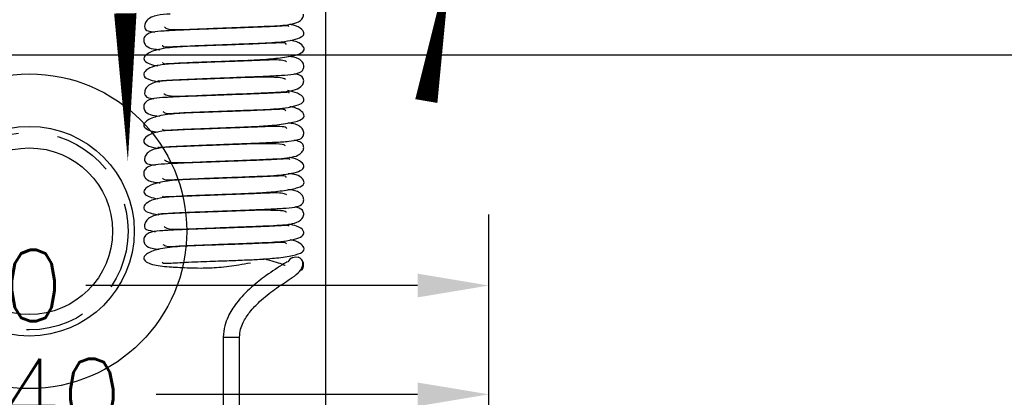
# Model space of a CAD drawing. Header units: inches. Extents: x -77 to 299, y -110 to 144.
# Tile 33 of 256: x 4.968 to 7.459, y -41.569 to -40.613. Entities that reach past the tile are written whole.
import ezdxf

# ---------------------------------------------------------------- set-up
doc = ezdxf.new("R2010")
doc.units = ezdxf.units.IN
doc.header["$MEASUREMENT"] = 0
doc.linetypes.add('HIDDEN', pattern=[0.225, 0.15, -0.075])
doc.layers.get('DEFPOINTS').update_dxf_attribs({"color": 8})
for name, color, linetype in [('DIN-M-S', 8, 'Continuous'), ('DSS-M-BA', 74, 'Continuous'), ('DSS-M-S', 53, 'Continuous'), ('DST-M-BA', 74, 'Continuous'), ('MFB-M-H', 4, 'HIDDEN'), ('MFB-M-S', 8, 'Continuous'), ('SVD-M-BA', 74, 'Continuous'), ('SVD-M-S', 8, 'Continuous'), ('SVE-M-D', 42, 'Continuous')]:
    doc.layers.add(name, color=color, linetype=linetype)
doc.styles.get("Standard").update_dxf_attribs({"font": 'txt.shx'})
doc.dimstyles.new('STANDARD$0', dxfattribs={"dimtxt": 0.156, "dimasz": 0.18, "dimexe": 0.18, "dimexo": 0.0625, "dimgap": 0.07, "dimtad": 0, "dimtih": 1, "dimtoh": 1, "dimdec": 4, "dimzin": 4, "dimdsep": 46, "dimtxsty": 'Standard', "dimcen": 0.09, "dimclrd": 2, "dimclre": 2, "dimclrt": 2, "dimadec": 4, "dimazin": 0, "dimtfac": 1, "dimtdec": 4, "dimtofl": 0, "dimtmove": 0, "dimatfit": 3, "dimfxl": 0, "dimtolj": 1, "dimtzin": 0, "dimarcsym": 0})

# ---------------------------------------------------------------- blocks, each defined once
blk = doc.blocks.new('dm108289')
at = {"layer": 'DSS-M-S'}
for radius in [0.3985, 0.2655]:
    blk.add_circle((0, 0), radius, dxfattribs=at)
blk = doc.blocks.new('dm108680')
at = {"layer": 'MFB-M-H'}
blk.add_circle((0, 0), 0.25, dxfattribs=at)
at = {"layer": 'MFB-M-S'}
blk.add_circle((0, 0), 0.2109, dxfattribs=at)
blk = doc.blocks.new('Cat Whisker')
at = {"layer": 'DIN-M-S'}
for p, q in [((1.4829, -41.4165), (1.4829, -43.156)), ((1.4829, -41.4165), (1.5055, -41.4165)), ((1.5055, -41.4165), (1.5239, -41.4165)), ((1.5239, -43.156), (1.5239, -41.4165))]:
    blk.add_line(p, q, dxfattribs=at)
for points in [[(1.6591, -41.2147), (1.6655, -41.2135), (1.6721, -41.2145)], [(1.6721, -41.2145), (1.6733, -41.2149), (1.6734, -41.215)]]:
    blk.add_lwpolyline(points, dxfattribs=at)
for centre, start, end in [((1.6659, -41.234), 109.5741, 159.0129), ((1.6656, -41.2339), 316.0009, 47.4609)]:
    blk.add_arc(centre, 0.0205, start, end, dxfattribs=at)
for points, knots in [([(1.348, -40.5986), (1.3369, -40.5991), (1.3198, -40.5999), (1.3002, -40.606), (1.2885, -40.6141), (1.2832, -40.6258), (1.2842, -40.637), (1.2893, -40.6413), (1.3028, -40.6434), (1.3087, -40.6444)], [0, 0, 0, 0, 0.2010256, 0.3097747, 0.4135387, 0.5097204, 0.6058759, 0.8268954, 1, 1, 1, 1]), ([(1.3336, -40.6311), (1.3359, -40.633), (1.3407, -40.6368), (1.3568, -40.6379), (1.3776, -40.6378), (1.4037, -40.6368), (1.443, -40.635), (1.4957, -40.6331), (1.552, -40.631), (1.5958, -40.6291), (1.6266, -40.6278), (1.6533, -40.6248), (1.6748, -40.6194), (1.6868, -40.6065), (1.686, -40.6001), (1.6858, -40.5986)], [0, 0, 0, 0, 0.06256, 0.124925, 0.188244, 0.252324, 0.316868, 0.444618, 0.559277, 0.657079, 0.738681, 0.815332, 0.891991, 0.973984, 1, 1, 1, 1]), ([(1.6488, -40.6301), (1.6483, -40.6293), (1.6475, -40.6278), (1.6354, -40.6286), (1.6145, -40.6298), (1.582, -40.6313), (1.5387, -40.633), (1.4948, -40.6346), (1.4496, -40.6363), (1.4028, -40.638), (1.3583, -40.6399), (1.3245, -40.6418), (1.3015, -40.6437), (1.2872, -40.6509), (1.281, -40.6598), (1.2813, -40.671), (1.2898, -40.6821), (1.3023, -40.6864), (1.3164, -40.688), (1.322, -40.6887)], [0, 0, 0, 0, 0.046158, 0.08808, 0.13217, 0.214341, 0.287884, 0.353336, 0.421965, 0.497792, 0.580957, 0.668216, 0.748486, 0.786797, 0.823849, 0.858551, 0.890685, 0.956237, 1, 1, 1, 1]), ([(1.3286, -40.6773), (1.3288, -40.6777), (1.331, -40.6817), (1.3455, -40.6814), (1.377, -40.6801), (1.4119, -40.6784), (1.4517, -40.6768), (1.5008, -40.675), (1.5508, -40.6731), (1.5893, -40.6716), (1.6232, -40.6696), (1.6549, -40.6653), (1.6783, -40.659), (1.6898, -40.6494), (1.6837, -40.6372), (1.6676, -40.6273), (1.6529, -40.6251), (1.6502, -40.6247)], [0, 0, 0, 0, 0.009305, 0.086652, 0.176264, 0.225862, 0.278282, 0.375765, 0.456247, 0.520205, 0.583999, 0.655902, 0.735385, 0.817358, 0.900181, 0.981911, 1, 1, 1, 1]), ([(1.329, -40.7213), (1.3298, -40.7223), (1.332, -40.7247), (1.3434, -40.7238), (1.3633, -40.7227), (1.3989, -40.7209), (1.4477, -40.7191), (1.5012, -40.7171), (1.5463, -40.7155), (1.5905, -40.7132), (1.6364, -40.7085), (1.6716, -40.7023), (1.6885, -40.6929), (1.6875, -40.6811), (1.6722, -40.6687), (1.6582, -40.6662), (1.6523, -40.6652)], [0, 0, 0, 0, 0.031107, 0.077321, 0.128878, 0.18563, 0.291399, 0.376963, 0.443197, 0.515997, 0.607664, 0.713905, 0.809295, 0.889074, 0.952715, 1, 1, 1, 1]), ([(1.642, -40.6752), (1.6419, -40.6749), (1.641, -40.6707), (1.6335, -40.6715), (1.6093, -40.6719), (1.5732, -40.6739), (1.5262, -40.6756), (1.4701, -40.6777), (1.4123, -40.6796), (1.3582, -40.6818), (1.3124, -40.6881), (1.2843, -40.701), (1.2792, -40.7139), (1.2906, -40.7226), (1.3048, -40.7277), (1.3155, -40.7292), (1.3173, -40.7294)], [0, 0, 0, 0, 0.004174, 0.065136, 0.127919, 0.198458, 0.279334, 0.370411, 0.464958, 0.560539, 0.659165, 0.756695, 0.844731, 0.92086, 0.98672, 1, 1, 1, 1]), ([(1.6427, -40.7197), (1.6412, -40.7186), (1.6374, -40.7158), (1.6201, -40.7144), (1.5933, -40.7149), (1.5582, -40.7165), (1.5166, -40.7181), (1.4663, -40.7199), (1.4144, -40.7219), (1.3679, -40.7235), (1.3306, -40.7257), (1.3006, -40.7315), (1.2815, -40.7443), (1.2801, -40.7564), (1.2931, -40.765), (1.313, -40.7686), (1.322, -40.7702)], [0, 0, 0, 0, 0.046493, 0.117146, 0.179227, 0.236454, 0.303514, 0.381427, 0.467522, 0.548683, 0.62416, 0.694908, 0.765634, 0.844439, 0.929756, 1, 1, 1, 1]), ([(1.3173, -40.7668), (1.3178, -40.7672), (1.3189, -40.768), (1.3299, -40.7667), (1.3544, -40.7653), (1.3948, -40.7633), (1.4479, -40.7612), (1.4984, -40.7594), (1.5461, -40.7576), (1.5918, -40.7557), (1.6321, -40.7536), (1.6607, -40.7516), (1.6776, -40.7466), (1.6845, -40.7407), (1.6878, -40.731), (1.684, -40.7198), (1.6706, -40.7088), (1.6562, -40.7069), (1.6467, -40.7057)], [0, 0, 0, 0, 0.034331, 0.080735, 0.131335, 0.228841, 0.315637, 0.39149, 0.462782, 0.540981, 0.626442, 0.713094, 0.789187, 0.823424, 0.856383, 0.891534, 0.928699, 1, 1, 1, 1]), ([(1.6404, -40.7638), (1.637, -40.7624), (1.6291, -40.7592), (1.5973, -40.7581), (1.5582, -40.7586), (1.5163, -40.7603), (1.4714, -40.7619), (1.4195, -40.7638), (1.3704, -40.766), (1.3299, -40.7672), (1.3013, -40.7727), (1.2868, -40.7849), (1.2819, -40.8007), (1.2875, -40.808), (1.2948, -40.8117), (1.3059, -40.8128), (1.3062, -40.8129)], [0, 0, 0, 0, 0.073747, 0.173607, 0.253145, 0.315869, 0.389074, 0.476408, 0.575494, 0.666859, 0.749174, 0.787459, 0.823081, 0.901525, 0.997157, 1, 1, 1, 1]), ([(1.3322, -40.8001), (1.3325, -40.8003), (1.3364, -40.8046), (1.3522, -40.8065), (1.3803, -40.8063), (1.4069, -40.8052), (1.4368, -40.8039), (1.4781, -40.8022), (1.5277, -40.8005), (1.5778, -40.7985), (1.6243, -40.7963), (1.6601, -40.7941), (1.6821, -40.7818), (1.6872, -40.7694), (1.6846, -40.7576), (1.6756, -40.7515), (1.6648, -40.7503), (1.6626, -40.75)], [0, 0, 0, 0, 0.0073137, 0.1143366, 0.169309, 0.2247084, 0.2802651, 0.3357214, 0.4405638, 0.5318292, 0.6093377, 0.7440319, 0.8115704, 0.849359, 0.890349, 0.9782138, 1, 1, 1, 1]), ([(1.6496, -40.7986), (1.6498, -40.7981), (1.6503, -40.7964), (1.6439, -40.7968), (1.6278, -40.7975), (1.5971, -40.7993), (1.5546, -40.8009), (1.5111, -40.8026), (1.467, -40.8042), (1.421, -40.8059), (1.3747, -40.8077), (1.3365, -40.8098), (1.3074, -40.811), (1.287, -40.818), (1.2802, -40.8313), (1.2835, -40.8462), (1.2969, -40.8538), (1.3128, -40.8563), (1.321, -40.8575)], [0, 0, 0, 0, 0.018101, 0.058014, 0.101504, 0.187501, 0.264204, 0.331419, 0.396644, 0.469298, 0.549516, 0.636722, 0.719341, 0.796057, 0.832562, 0.86632, 0.930939, 1, 1, 1, 1]), ([(1.3298, -40.8451), (1.3317, -40.8468), (1.3367, -40.8512), (1.3651, -40.8489), (1.4152, -40.8468), (1.4758, -40.8445), (1.5313, -40.8424), (1.5872, -40.8403), (1.6339, -40.8377), (1.6692, -40.8305), (1.6862, -40.8229), (1.6888, -40.8116), (1.6749, -40.799), (1.6547, -40.7944), (1.6457, -40.7924)], [0, 0, 0, 0, 0.049451, 0.133205, 0.22877, 0.330791, 0.418497, 0.489287, 0.616209, 0.690926, 0.770502, 0.852264, 0.934589, 1, 1, 1, 1]), ([(1.6415, -40.8439), (1.6404, -40.8425), (1.6377, -40.839), (1.6205, -40.8401), (1.5876, -40.8417), (1.5448, -40.8435), (1.4914, -40.8455), (1.4337, -40.8475), (1.3777, -40.8494), (1.3279, -40.8535), (1.2917, -40.8646), (1.2787, -40.8782), (1.2852, -40.8885), (1.2991, -40.8948), (1.3121, -40.897), (1.3165, -40.8977)], [0, 0, 0, 0, 0.04068, 0.103862, 0.172043, 0.249766, 0.337113, 0.431024, 0.526114, 0.62429, 0.724804, 0.817226, 0.897531, 0.965231, 1, 1, 1, 1]), ([(1.3289, -40.89), (1.3301, -40.891), (1.3329, -40.8932), (1.3457, -40.8923), (1.3665, -40.8911), (1.3943, -40.8897), (1.4334, -40.8882), (1.4798, -40.8865), (1.5281, -40.8847), (1.5713, -40.883), (1.6166, -40.8796), (1.6579, -40.8737), (1.6831, -40.8663), (1.6901, -40.8553), (1.6798, -40.8423), (1.6638, -40.8348), (1.6535, -40.8336), (1.6516, -40.8334)], [0, 0, 0, 0, 0.037064, 0.083485, 0.135248, 0.192087, 0.247285, 0.342147, 0.416713, 0.481931, 0.563745, 0.664426, 0.765473, 0.852475, 0.923682, 0.986441, 1, 1, 1, 1]), ([(1.6432, -40.8881), (1.6429, -40.8875), (1.6413, -40.8848), (1.6282, -40.8833), (1.6054, -40.8829), (1.573, -40.8845), (1.5344, -40.886), (1.4867, -40.8877), (1.4342, -40.8897), (1.3849, -40.8914), (1.3438, -40.8933), (1.311, -40.8971), (1.2865, -40.9081), (1.2783, -40.921), (1.2885, -40.9312), (1.3033, -40.9363), (1.3176, -40.9383), (1.3187, -40.9384)], [0, 0, 0, 0, 0.019165, 0.091641, 0.156682, 0.213866, 0.27752, 0.352098, 0.437265, 0.521385, 0.599638, 0.673164, 0.743801, 0.820778, 0.904189, 0.992378, 1, 1, 1, 1]), ([(1.3175, -40.9354), (1.3182, -40.9357), (1.3199, -40.9365), (1.3319, -40.9351), (1.3512, -40.934), (1.3821, -40.9324), (1.4249, -40.9307), (1.4765, -40.9287), (1.5248, -40.9269), (1.5711, -40.9251), (1.6154, -40.923), (1.6491, -40.9213), (1.6734, -40.917), (1.684, -40.912), (1.6876, -40.8987), (1.6831, -40.8874), (1.6721, -40.8795), (1.6598, -40.8754), (1.6507, -40.8748), (1.6469, -40.8746)], [0, 0, 0, 0, 0.038996, 0.085787, 0.13669, 0.186858, 0.278541, 0.358974, 0.429349, 0.503891, 0.586458, 0.676022, 0.75823, 0.829407, 0.862508, 0.897893, 0.935191, 0.973494, 1, 1, 1, 1]), ([(1.6404, -40.9324), (1.6394, -40.9315), (1.6357, -40.9279), (1.6108, -40.9272), (1.5742, -40.9266), (1.5332, -40.9281), (1.4901, -40.9298), (1.4401, -40.9315), (1.3885, -40.9337), (1.3448, -40.9353), (1.314, -40.9378), (1.295, -40.946), (1.2857, -40.9556), (1.283, -40.9663), (1.2847, -40.9743), (1.2905, -40.9785), (1.3055, -40.9805), (1.3111, -40.9812)], [0, 0, 0, 0, 0.035005, 0.136401, 0.221411, 0.286031, 0.353322, 0.434531, 0.529604, 0.623518, 0.707146, 0.746107, 0.782808, 0.817853, 0.856106, 0.945268, 1, 1, 1, 1]), ([(1.3339, -40.9679), (1.337, -40.97), (1.3427, -40.974), (1.3611, -40.9749), (1.3832, -40.9747), (1.4101, -40.9736), (1.4497, -40.9718), (1.5015, -40.9699), (1.5566, -40.9679), (1.5997, -40.9659), (1.6302, -40.9647), (1.6569, -40.9614), (1.6741, -40.9564), (1.6844, -40.9461), (1.6873, -40.9363), (1.6844, -40.9277), (1.6763, -40.9208), (1.6668, -40.9193), (1.6611, -40.9185)], [0, 0, 0, 0, 0.063883, 0.118603, 0.17372, 0.229033, 0.284256, 0.392113, 0.489169, 0.573362, 0.645372, 0.713391, 0.780658, 0.815326, 0.853486, 0.894622, 0.937722, 1, 1, 1, 1]), ([(1.6508, -40.9665), (1.6504, -40.9661), (1.6493, -40.9651), (1.6387, -40.9654), (1.6115, -40.9672), (1.5702, -40.9689), (1.5271, -40.9705), (1.4839, -40.9721), (1.439, -40.9737), (1.3924, -40.9755), (1.35, -40.9775), (1.3182, -40.979), (1.2955, -40.9823), (1.2833, -40.9925), (1.2801, -41.003), (1.2842, -41.0137), (1.2935, -41.0206), (1.3062, -41.0246), (1.3191, -41.0256), (1.3231, -41.026)], [0, 0, 0, 0, 0.029522, 0.070685, 0.158688, 0.238512, 0.308227, 0.37085, 0.439688, 0.516259, 0.600685, 0.685573, 0.763442, 0.800796, 0.8364, 0.869133, 0.901183, 0.968942, 1, 1, 1, 1]), ([(1.3293, -41.0139), (1.3298, -41.0146), (1.3324, -41.0188), (1.3495, -41.0183), (1.3833, -41.0168), (1.4196, -41.0151), (1.46, -41.0136), (1.5088, -41.0118), (1.5577, -41.0099), (1.595, -41.0084), (1.6278, -41.0064), (1.658, -41.0019), (1.6798, -40.9955), (1.69, -40.9857), (1.6823, -40.9733), (1.6659, -40.964), (1.6516, -40.9619), (1.65, -40.9617)], [0, 0, 0, 0, 0.01657, 0.096265, 0.187599, 0.23777, 0.290426, 0.386838, 0.466255, 0.529483, 0.592973, 0.663674, 0.741154, 0.822187, 0.905457, 0.988901, 1, 1, 1, 1]), ([(1.6419, -41.0126), (1.6417, -41.0117), (1.6406, -41.0074), (1.6299, -41.0084), (1.6009, -41.0096), (1.5618, -41.0114), (1.5118, -41.0132), (1.4552, -41.0153), (1.3981, -41.0171), (1.3452, -41.02), (1.3024, -41.0286), (1.2807, -41.0421), (1.2813, -41.0539), (1.2942, -41.0618), (1.3094, -41.0652), (1.3164, -41.0667)], [0, 0, 0, 0, 0.016866, 0.079888, 0.146351, 0.221018, 0.304533, 0.396036, 0.489881, 0.586749, 0.688124, 0.784527, 0.868961, 0.9397, 1, 1, 1, 1]), ([(1.3286, -41.0585), (1.3287, -41.0586), (1.3294, -41.0619), (1.3344, -41.0606), (1.348, -41.061), (1.3698, -41.0593), (1.4066, -41.0578), (1.4557, -41.0559), (1.5087, -41.0539), (1.553, -41.0523), (1.5965, -41.05), (1.6409, -41.0451), (1.6738, -41.0388), (1.6892, -41.0291), (1.6863, -41.0173), (1.6708, -41.0047), (1.6542, -41.0035), (1.6471, -41.003)], [0, 0, 0, 0, 0.002133, 0.043513, 0.089937, 0.141677, 0.198313, 0.301908, 0.385461, 0.450427, 0.522892, 0.613195, 0.716252, 0.808919, 0.887478, 0.951768, 1, 1, 1, 1]), ([(1.6438, -41.0563), (1.641, -41.0549), (1.6353, -41.0522), (1.6156, -41.0512), (1.5869, -41.0523), (1.5507, -41.0539), (1.5066, -41.0555), (1.4547, -41.0575), (1.4034, -41.0593), (1.3585, -41.061), (1.3225, -41.0637), (1.2939, -41.072), (1.2792, -41.0851), (1.2829, -41.0965), (1.2968, -41.1032), (1.314, -41.106), (1.3194, -41.1068)], [0, 0, 0, 0, 0.065044, 0.132207, 0.191288, 0.251195, 0.322045, 0.403835, 0.490263, 0.570877, 0.646675, 0.718506, 0.793502, 0.874893, 0.961005, 1, 1, 1, 1]), ([(1.3177, -41.1039), (1.3177, -41.1039), (1.3171, -41.1055), (1.3217, -41.1043), (1.3338, -41.1037), (1.3605, -41.1019), (1.4016, -41.1001), (1.4543, -41.0981), (1.5037, -41.0963), (1.5503, -41.0945), (1.5958, -41.0926), (1.6357, -41.0904), (1.6639, -41.0881), (1.6792, -41.0831), (1.6852, -41.0766), (1.6874, -41.0662), (1.682, -41.0552), (1.6682, -41.0456), (1.6546, -41.0441), (1.6461, -41.0432)], [0, 0, 0, 0, 0.000742, 0.043478, 0.090492, 0.141488, 0.238025, 0.323064, 0.396397, 0.466365, 0.545001, 0.632573, 0.721095, 0.797938, 0.832271, 0.865405, 0.90089, 0.938182, 1, 1, 1, 1]), ([(1.3329, -41.1368), (1.3335, -41.1374), (1.3382, -41.142), (1.3561, -41.1436), (1.386, -41.1431), (1.4133, -41.142), (1.4434, -41.1407), (1.4843, -41.1391), (1.5328, -41.1373), (1.5819, -41.1354), (1.618, -41.1337), (1.6457, -41.1318), (1.6697, -41.1272), (1.6846, -41.1166), (1.6873, -41.1034), (1.6822, -41.0918), (1.6717, -41.0889), (1.6647, -41.0869)], [0, 0, 0, 0, 0.015553, 0.125989, 0.182005, 0.237981, 0.293619, 0.34866, 0.452092, 0.543424, 0.622582, 0.693382, 0.762563, 0.831948, 0.87096, 0.912781, 1, 1, 1, 1]), ([(1.6424, -41.1003), (1.6424, -41.1003), (1.6409, -41.0969), (1.6224, -41.0966), (1.5892, -41.0948), (1.5496, -41.096), (1.5077, -41.0977), (1.4607, -41.0993), (1.408, -41.1013), (1.3607, -41.1033), (1.3225, -41.1049), (1.2962, -41.112), (1.2848, -41.1258), (1.2819, -41.1386), (1.2864, -41.145), (1.3021, -41.148), (1.3105, -41.1497)], [0, 0, 0, 0, 0.002433, 0.101147, 0.191153, 0.261544, 0.323705, 0.399269, 0.488615, 0.584839, 0.670527, 0.747374, 0.782525, 0.81795, 0.901017, 1, 1, 1, 1]), ([(1.6494, -41.1356), (1.6493, -41.1349), (1.6491, -41.1334), (1.6384, -41.1341), (1.6181, -41.1353), (1.5857, -41.1368), (1.5429, -41.1385), (1.5003, -41.1401), (1.4566, -41.1416), (1.4105, -41.1433), (1.3653, -41.1452), (1.3298, -41.1471), (1.3054, -41.1487), (1.2896, -41.1552), (1.2818, -41.1637), (1.2805, -41.1749), (1.2876, -41.187), (1.2995, -41.1916), (1.3139, -41.1934), (1.3201, -41.1942)], [0, 0, 0, 0, 0.039065, 0.082169, 0.128031, 0.212654, 0.286425, 0.349707, 0.415571, 0.489479, 0.571544, 0.658823, 0.739298, 0.777682, 0.814929, 0.850041, 0.882534, 0.949333, 1, 1, 1, 1]), ([(1.3301, -41.182), (1.3326, -41.1838), (1.3389, -41.1882), (1.3643, -41.1862), (1.3949, -41.1848), (1.433, -41.1831), (1.484, -41.1813), (1.5386, -41.1792), (1.5806, -41.1776), (1.6142, -41.176), (1.6454, -41.1729), (1.6713, -41.1671), (1.6871, -41.1593), (1.6881, -41.1478), (1.6742, -41.136), (1.6555, -41.1321), (1.6485, -41.1306)], [0, 0, 0, 0, 0.058712, 0.145187, 0.1929, 0.243324, 0.345836, 0.433204, 0.503511, 0.564236, 0.630783, 0.704338, 0.783006, 0.865292, 0.949483, 1, 1, 1, 1]), ([(1.6427, -41.1801), (1.6408, -41.1787), (1.6368, -41.1758), (1.6132, -41.1777), (1.5774, -41.1792), (1.5311, -41.1811), (1.4764, -41.1831), (1.4192, -41.185), (1.3642, -41.1871), (1.3162, -41.1931), (1.2857, -41.2057), (1.2791, -41.2187), (1.2886, -41.2278), (1.3117, -41.2358), (1.34, -41.2384), (1.3687, -41.2399), (1.3934, -41.2413), (1.4288, -41.2421), (1.4738, -41.2405), (1.5168, -41.2346), (1.5418, -41.2302), (1.5515, -41.2285)], [0, 0, 0, 0, 0.038983, 0.084987, 0.135587, 0.191832, 0.253692, 0.31848, 0.385327, 0.45572, 0.526049, 0.588358, 0.640814, 0.684346, 0.759908, 0.780901, 0.81236, 0.853834, 0.904309, 0.96286, 1, 1, 1, 1]), ([(1.3284, -41.2269), (1.3286, -41.2273), (1.3294, -41.2298), (1.3358, -41.2297), (1.3504, -41.2292), (1.3731, -41.2278), (1.402, -41.2265), (1.4415, -41.225), (1.4876, -41.2233), (1.5351, -41.2215), (1.5777, -41.2197), (1.6218, -41.2162), (1.661, -41.2103), (1.6843, -41.2027), (1.69, -41.1914), (1.6779, -41.1784), (1.6626, -41.1717), (1.653, -41.1706), (1.6525, -41.1706)], [0, 0, 0, 0, 0.010006, 0.051841, 0.098852, 0.151205, 0.208298, 0.262803, 0.356312, 0.42954, 0.494904, 0.576466, 0.675729, 0.774168, 0.859958, 0.931333, 0.996133, 1, 1, 1, 1]), ([(1.5239, -41.4165), (1.5245, -41.4099), (1.5256, -41.397), (1.5346, -41.375), (1.551, -41.3506), (1.5783, -41.3225), (1.6145, -41.2937), (1.6458, -41.2738), (1.6725, -41.2558), (1.6833, -41.2413), (1.6847, -41.2301), (1.6831, -41.2236), (1.6794, -41.2179), (1.6744, -41.2156), (1.672, -41.2144)], [0, 0, 0, 0, 0.056205, 0.110231, 0.206047, 0.325419, 0.497458, 0.685252, 0.782934, 0.870758, 0.899448, 0.931744, 0.966603, 1, 1, 1, 1]), ([(1.645, -41.227), (1.645, -41.2269), (1.6445, -41.2252), (1.6352, -41.2321), (1.6156, -41.244), (1.5873, -41.2634), (1.5527, -41.2902), (1.5183, -41.3252), (1.4964, -41.3596), (1.4849, -41.3891), (1.4836, -41.407), (1.4829, -41.4165)], [0, 0, 0, 0, 0.006661, 0.105959, 0.233865, 0.341801, 0.516461, 0.703795, 0.835236, 0.912612, 1, 1, 1, 1]), ([(1.6396, -41.2354), (1.6392, -41.2353), (1.6309, -41.232), (1.6117, -41.225), (1.5907, -41.22), (1.5856, -41.2188)], [0, 0, 0, 0, 0.037648, 0.7685399, 1, 1, 1, 1])]:
    blk.add_open_spline(points, degree=3, knots=knots, dxfattribs=at)
blk = doc.blocks.new('*D2651')
at = {"layer": 'DEFPOINTS', "color": 0}
for p in [(6.1546, -41.5618), (3.4506, -41.9236), (6.1546, -41.9236)]:
    blk.add_point(p, dxfattribs=at)
at = {"layer": 'SVE-M-D', "color": 0, "lineweight": -2}
for p, q in [((3.4506, -41.8611), (3.4506, -41.3818)), ((6.1546, -41.8611), (6.1546, -41.3818)), ((3.6306, -41.5618), (4.2926, -41.5618)), ((5.9746, -41.5618), (5.3126, -41.5618))]:
    blk.add_line(p, q, dxfattribs=at)
at = {"layer": 'SVE-M-D', "color": 0}
for points in [[(3.6306, -41.5318), (3.6306, -41.5918), (3.4506, -41.5618)], [(5.9746, -41.5318), (5.9746, -41.5918), (6.1546, -41.5618)]]:
    blk.add_solid(points, dxfattribs=at)
at = {"layer": 'SVE-M-D', "color": 0, "insert": (4.8026, -41.5618), "char_height": 0.18, "attachment_point": 5}
blk.add_mtext('\\A1;2.7040', dxfattribs=at)
blk = doc.blocks.new('*D2652')
at = {"layer": 'DEFPOINTS', "color": 0}
for p in [(6.1546, -41.2861), (6.1546, -41.9236), (3.1546, -42.8865)]:
    blk.add_point(p, dxfattribs=at)
at = {"layer": 'SVE-M-D', "color": 0, "lineweight": -2}
for p, q in [((3.1546, -42.824), (3.1546, -41.1061)), ((6.1546, -41.8611), (6.1546, -41.1061)), ((3.3346, -41.2861), (4.1746, -41.2861)), ((5.9746, -41.2861), (5.1346, -41.2861))]:
    blk.add_line(p, q, dxfattribs=at)
at = {"layer": 'SVE-M-D', "color": 0}
for points in [[(3.3346, -41.2561), (3.3346, -41.3161), (3.1546, -41.2861)], [(5.9746, -41.2561), (5.9746, -41.3161), (6.1546, -41.2861)]]:
    blk.add_solid(points, dxfattribs=at)
at = {"layer": 'SVE-M-D', "color": 0, "insert": (4.6546, -41.2861), "char_height": 0.18, "attachment_point": 5}
blk.add_mtext('\\A1;3.0000', dxfattribs=at)

msp = doc.modelspace()

# ---------------------------------------------------------------- linework, layer by layer
at = {"layer": 'DSS-M-BA'}
for points in [[(5.63288, -31.55764, 0, 0.0567, 0), (5.54692, -31.92573, 0, 0, 0.0772008), (4.53965, -46.04253, 0, 0, 0.0772008)], [(5.62031, -32.18145, 0, 0.0567, 0), (5.56444, -32.55529, 0, 0, 0.0600726), (5.22742, -46.04287, 0, 0, 0.0600726)], [(6.06065, -40.44633, 0, 0.0567, 0), (5.99668, -40.8188, 0, 0, 0.0794114), (5.99561, -46.04582, 0, 0, 0.0794114)]]:
    msp.add_lwpolyline(points, format="xyseb", dxfattribs=at)
at = {"layer": 'DST-M-BA'}
msp.add_lwpolyline([(7.83013, -37.71345, 0, 0.0567, 0), (7.77175, -38.08689, 0, 0, 0.0647143), (7.61493, -46.04344, 0, 0, 0.0647143)], format="xyseb", dxfattribs=at)
at = {"layer": 'MFB-M-S'}
msp.add_lwpolyline([(4.2419, -45.64856), (5.7419, -45.64856), (5.7419, -17.89856), (4.2419, -17.89856)], close=True, dxfattribs=at)
at = {"layer": 'SVD-M-BA'}
msp.add_lwpolyline([(5.24135, -40.97136, 0, 0.0567, 0), (5.23483, -40.59661, 0, 0, -0.0550948), (5.32648, -40.05551, 0, 0, -0.0550948)], format="xyseb", dxfattribs=at)
at = {"layer": 'SVD-M-S', "color": 1}
msp.add_lwpolyline([(4.80598, -48.70215), (18.18098, -48.70215), (18.18098, -40.70215), (4.80598, -40.70215)], close=True, dxfattribs=at)

# ---------------------------------------------------------------- block references
for name in ['dm108289', 'dm108680']:
    msp.add_blockref(name, (4.9919, -41.14856))
at = {"layer": 'DIN-M-S'}
msp.add_blockref('Cat Whisker', (4, 0), dxfattribs=at)

# ---------------------------------------------------------------- dimensions: what is measured, and where the dimension line sits
at = {"layer": 'SVE-M-D'}
for base, p1, picture, middle in [((6.15462, -41.28608), (3.15462, -42.8865), '*D2652', (4.65462, -41.28608)), ((6.15462, -41.56181), (3.45062, -41.92361), '*D2651', (4.80262, -41.56181))]:
    dim = msp.add_linear_dim(base=base, p1=p1, p2=(6.15462, -41.92361), dimstyle='STANDARD$0', override={"dimtxt": 0.18, "dimgap": 0.09, "dimzin": 0, "dimclrd": 0, "dimclre": 0, "dimclrt": 0, "dimadec": 2}, dxfattribs=at)
    dim.commit()
    dim.dimension.update_dxf_attribs({"geometry": picture, "text_midpoint": middle})

doc.saveas('drawing.dxf')
